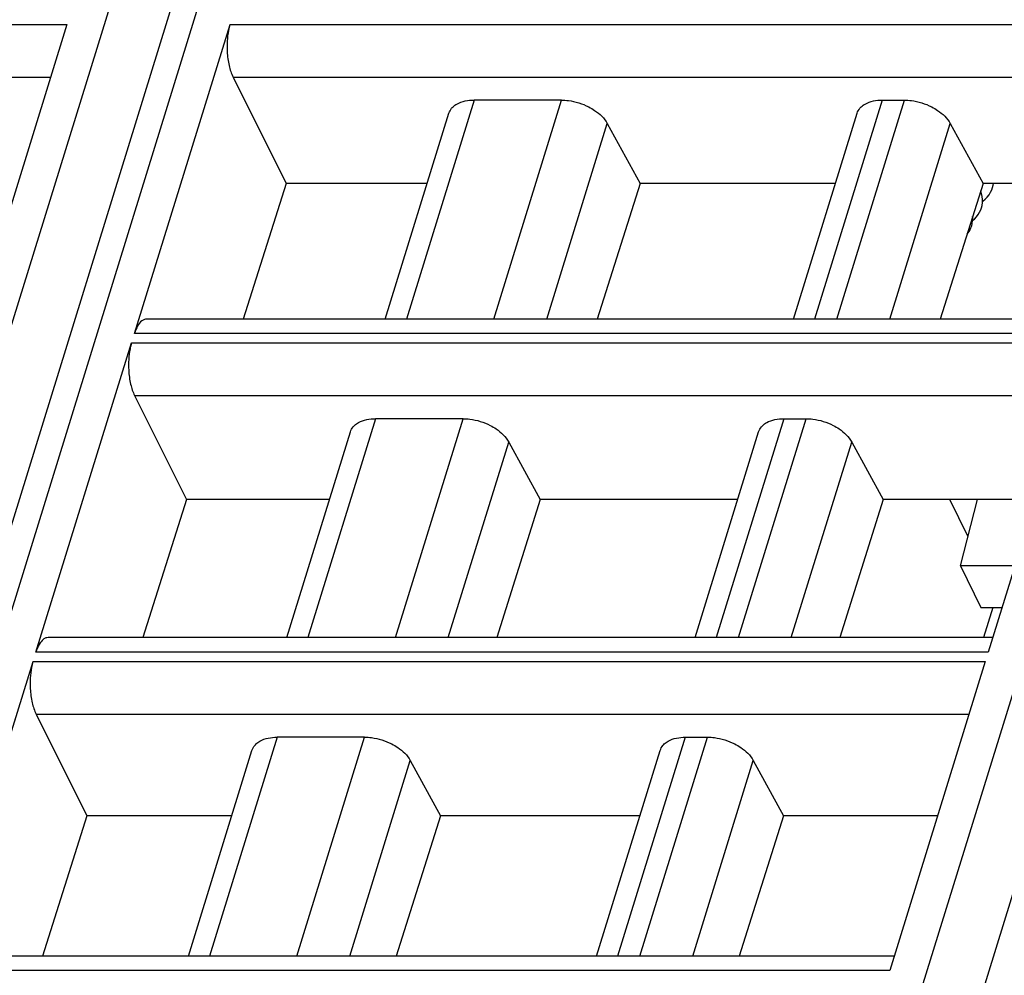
# Model space of a CAD drawing. Header units: millimetres. Extents: x 0 to 841, y 0 to 594.
# Tile 38 of 237: x 227 to 248, y 127 to 147. Entities that reach past the tile are written whole.
import ezdxf

# ---------------------------------------------------------------- set-up
doc = ezdxf.new("R2010")
doc.units = ezdxf.units.MM
doc.header["$LTSCALE"] = 46.255
doc.layers.get('0').update_dxf_attribs({"linetype": 'CONTINUOUS'})
doc.layers.add('1', color=7, linetype='CONTINUOUS')

msp = doc.modelspace()

# ---------------------------------------------------------------- linework, layer by layer
at = {"color": 7, "linetype": 'CONTINUOUS'}
for p, q in [((238.83875, 99.42039), (257.33781, 159.28337)), ((215.53591, 99.42039), (232.36969, 153.89452)), ((228.05513, 146.64844), (226.05809, 140.18601)), ((229.46572, 140.18601), (231.46276, 146.64844)), ((231.52729, 145.54678), (232.63396, 143.32483)), ((238.39065, 145.06482), (236.56105, 145.06482)), ((245.0901, 145.06482), (245.55651, 145.06482)), ((234.70733, 140.48873), (236.03633, 144.78937)), ((243.23636, 140.48873), (244.56535, 144.78937)), ((239.34485, 144.57677), (240.02996, 143.32483)), ((246.51071, 144.57677), (247.19581, 143.32483)), ((232.63396, 143.32483), (231.7407, 140.48873)), ((235.58375, 143.32483), (232.63396, 143.32483)), ((240.02996, 143.32483), (239.13567, 140.48873)), ((244.11278, 143.32483), (240.02996, 143.32483)), ((247.19581, 143.32483), (246.30152, 140.48873)), ((250.3309, 143.32483), (247.19581, 143.32483)), ((249.45447, 140.48873), (229.71949, 140.48873)), ((227.40815, 133.52773), (229.40519, 139.99016)), ((249.30041, 139.99016), (247.30337, 133.52773)), ((229.46972, 138.8885), (230.55218, 136.71518)), ((236.33308, 138.40655), (234.50348, 138.40655)), ((243.03253, 138.40655), (243.49895, 138.40655)), ((232.64977, 133.83045), (233.97877, 138.13109)), ((241.17879, 133.83045), (242.50779, 138.13109)), ((237.28729, 137.91849), (237.94578, 136.71518)), ((244.45314, 137.91849), (245.11164, 136.71518)), ((230.55218, 136.71518), (229.6436, 133.83045)), ((233.54122, 136.71518), (230.55218, 136.71518)), ((237.94578, 136.71518), (237.03616, 133.83045)), ((242.07024, 136.71518), (237.94578, 136.71518)), ((245.11164, 136.71518), (244.20201, 133.83045)), ((248.28836, 136.71518), (245.11164, 136.71518)), ((246.88134, 135.94844), (246.50508, 136.71518)), ((246.72207, 135.33042), (247.07894, 136.71518)), ((247.86044, 135.33042), (246.72207, 135.33042)), ((246.72237, 135.33043), (247.14902, 134.46102)), ((247.14872, 134.46101), (247.59177, 134.46101)), ((247.40113, 134.46101), (247.20627, 133.83045)), ((247.39691, 133.83045), (227.66192, 133.83045)), ((225.35059, 126.86946), (227.34763, 133.33188)), ((247.24284, 133.33188), (245.2458, 126.86946)), ((227.41216, 132.23022), (228.4704, 130.10553)), ((234.27552, 131.74827), (232.44592, 131.74827)), ((240.97497, 131.74827), (241.44138, 131.74827)), ((230.5922, 127.17217), (231.9212, 131.47281)), ((239.12123, 127.17217), (240.45023, 131.47281)), ((235.22973, 131.26022), (235.86161, 130.10553)), ((242.39558, 131.26022), (243.02746, 130.10553)), ((228.4704, 130.10553), (227.5465, 127.17217)), ((231.49868, 130.10553), (228.4704, 130.10553)), ((235.86161, 130.10553), (234.93665, 127.17217)), ((240.0277, 130.10553), (235.86161, 130.10553)), ((243.02746, 130.10553), (242.1025, 127.17217)), ((246.24582, 130.10553), (243.02746, 130.10553)), ((245.33935, 127.17217), (225.60436, 127.17217))]:
    msp.add_line(p, q, dxfattribs=at)
at = {"color": 9, "linetype": 'CONTINUOUS'}
for p, q in [((214.34416, 99.74675), (231.38895, 154.90369)), ((232.60291, 152.87096), (216.18629, 99.74675)), ((237.64701, 99.74675), (254.0191, 152.72688)), ((208.15992, 146.64844), (228.05513, 146.64844)), ((231.46276, 146.64844), (251.35797, 146.64844)), ((208.22444, 145.54678), (227.71469, 145.54678)), ((231.52729, 145.54678), (251.01753, 145.54678)), ((236.56107, 145.06482), (235.14695, 140.48873)), ((236.97653, 140.48873), (238.39065, 145.06482)), ((245.0901, 145.06482), (243.67598, 140.48873)), ((244.14239, 140.48873), (245.55651, 145.06482)), ((238.08155, 140.48873), (239.34485, 144.57677)), ((245.24741, 140.48873), (246.51071, 144.57677)), ((249.36093, 140.18601), (229.46572, 140.18601)), ((229.40519, 139.99016), (249.30041, 139.99016)), ((229.46972, 138.8885), (248.95997, 138.8885)), ((234.50351, 138.40655), (233.08939, 133.83045)), ((234.91897, 133.83045), (236.33309, 138.40655)), ((243.03253, 138.40655), (241.61841, 133.83045)), ((242.08482, 133.83045), (243.49895, 138.40655)), ((236.02399, 133.83045), (237.28729, 137.91849)), ((243.18984, 133.83045), (244.45314, 137.91849)), ((247.30337, 133.52773), (227.40815, 133.52773)), ((227.34763, 133.33188), (247.24284, 133.33188)), ((227.41216, 132.23022), (246.9024, 132.23022)), ((232.44594, 131.74827), (231.03182, 127.17217)), ((232.86141, 127.17217), (234.27553, 131.74827)), ((240.97497, 131.74827), (239.56085, 127.17217)), ((240.02726, 127.17217), (241.44138, 131.74827)), ((233.96642, 127.17217), (235.22973, 131.26022)), ((241.13228, 127.17217), (242.39558, 131.26022)), ((245.2458, 126.86946), (225.35059, 126.86946))]:
    msp.add_line(p, q, dxfattribs=at)
at = {"color": 7, "linetype": 'CONTINUOUS'}
for points in [[(247.18416, 142.94744), (247.18869, 142.95055), (247.23926, 142.99301), (247.28376, 143.03883), (247.3221, 143.08772), (247.35414, 143.13925), (247.37942, 143.19211), (247.39546, 143.23675)], [(247.39539, 143.23651), (247.4081, 143.28616), (247.41387, 143.32483)], [(247.18388, 142.92449), (247.18466, 142.9872), (247.17799, 143.05129), (247.16375, 143.11616), (247.14637, 143.16802)], [(246.97831, 142.54887), (247.01449, 142.57933), (247.05752, 142.62394), (247.09443, 142.67151), (247.12508, 142.72158), (247.1489, 142.77241), (247.16275, 142.81143)], [(247.16262, 142.81103), (247.17621, 142.86559), (247.18388, 142.92449)], [(246.97817, 142.5422), (246.97945, 142.60183), (246.97678, 142.63021)], [(246.86106, 142.26322), (246.88443, 142.29164), (246.91669, 142.34162), (246.94179, 142.39267), (246.95818, 142.43767)], [(246.95804, 142.43721), (246.97045, 142.48637), (246.97817, 142.5422)]]:
    msp.add_lwpolyline(points, dxfattribs=at)
for points, knots in [([(231.46276, 146.64844), (231.44978, 146.60645), (231.4045, 146.41953), (231.39508, 146.22488), (231.40374, 146.07703)], [0, 0, 0, 0, 0.22881463, 1, 1, 1, 1]), ([(231.40374, 146.07703), (231.40948, 145.97907), (231.43374, 145.79769), (231.48975, 145.62215), (231.52729, 145.54678)], [0, 0, 0, 0, 0.53816872, 1, 1, 1, 1]), ([(236.12182, 144.92388), (236.14649, 144.94721), (236.27509, 145.03837), (236.43907, 145.06482), (236.56105, 145.06482)], [0, 0, 0, 0, 0.21777869, 1, 1, 1, 1]), ([(238.39065, 145.06482), (238.43794, 145.06482), (238.63313, 145.05145), (238.82464, 144.99131), (238.95648, 144.92387)], [0, 0, 0, 0, 0.24204309, 1, 1, 1, 1]), ([(244.65085, 144.92388), (244.67552, 144.94721), (244.80411, 145.03837), (244.96809, 145.06482), (245.09007, 145.06482)], [0, 0, 0, 0, 0.21777869, 1, 1, 1, 1]), ([(245.5565, 145.06482), (245.60379, 145.06482), (245.79899, 145.05145), (245.9905, 144.99131), (246.12233, 144.92387)], [0, 0, 0, 0, 0.24204309, 1, 1, 1, 1]), ([(236.03632, 144.78937), (236.04802, 144.8272), (236.07503, 144.87548), (236.11176, 144.91435), (236.12182, 144.92388)], [0, 0, 0, 0, 0.7407559, 1, 1, 1, 1]), ([(238.95648, 144.92387), (238.99943, 144.90191), (239.14984, 144.81371), (239.28405, 144.68788), (239.34486, 144.57675)], [0, 0, 0, 0, 0.27579327, 1, 1, 1, 1]), ([(244.56535, 144.78937), (244.57704, 144.8272), (244.60406, 144.87548), (244.64078, 144.91435), (244.65085, 144.92388)], [0, 0, 0, 0, 0.7407559, 1, 1, 1, 1]), ([(246.12233, 144.92387), (246.16528, 144.90191), (246.31569, 144.81371), (246.44991, 144.68788), (246.51072, 144.57675)], [0, 0, 0, 0, 0.27579327, 1, 1, 1, 1]), ([(229.62004, 140.45131), (229.58454, 140.42375), (229.52098, 140.3384), (229.48297, 140.24183), (229.46572, 140.18601)], [0, 0, 0, 0, 0.43482843, 1, 1, 1, 1]), ([(229.40519, 139.99016), (229.39222, 139.94818), (229.34693, 139.76125), (229.33752, 139.5666), (229.34618, 139.41875)], [0, 0, 0, 0, 0.22881463, 1, 1, 1, 1]), ([(229.34618, 139.41875), (229.35191, 139.3208), (229.37618, 139.13941), (229.43218, 138.96387), (229.46972, 138.8885)], [0, 0, 0, 0, 0.53816872, 1, 1, 1, 1]), ([(233.97876, 138.13109), (233.99045, 138.16892), (234.01747, 138.2172), (234.05419, 138.25607), (234.06426, 138.2656)], [0, 0, 0, 0, 0.7407559, 1, 1, 1, 1]), ([(234.06426, 138.2656), (234.08893, 138.28894), (234.21752, 138.38009), (234.38151, 138.40655), (234.50348, 138.40655)], [0, 0, 0, 0, 0.21777869, 1, 1, 1, 1]), ([(236.33308, 138.40655), (236.38037, 138.40655), (236.57557, 138.39317), (236.76708, 138.33303), (236.89891, 138.2656)], [0, 0, 0, 0, 0.24204309, 1, 1, 1, 1]), ([(236.89891, 138.2656), (236.94186, 138.24363), (237.09227, 138.15543), (237.22649, 138.0296), (237.2873, 137.91848)], [0, 0, 0, 0, 0.27579327, 1, 1, 1, 1]), ([(242.50778, 138.13109), (242.51948, 138.16892), (242.5465, 138.2172), (242.58322, 138.25607), (242.59328, 138.2656)], [0, 0, 0, 0, 0.7407559, 1, 1, 1, 1]), ([(242.59328, 138.2656), (242.61795, 138.28894), (242.74655, 138.38009), (242.91053, 138.40655), (243.03251, 138.40655)], [0, 0, 0, 0, 0.21777869, 1, 1, 1, 1]), ([(243.49894, 138.40655), (243.54623, 138.40655), (243.74143, 138.39317), (243.93293, 138.33303), (244.06477, 138.2656)], [0, 0, 0, 0, 0.24204309, 1, 1, 1, 1]), ([(244.06477, 138.2656), (244.10772, 138.24363), (244.25813, 138.15543), (244.39234, 138.0296), (244.45315, 137.91848)], [0, 0, 0, 0, 0.27579327, 1, 1, 1, 1]), ([(227.56248, 133.79304), (227.52697, 133.76547), (227.46342, 133.68012), (227.4254, 133.58356), (227.40815, 133.52773)], [0, 0, 0, 0, 0.43482843, 1, 1, 1, 1]), ([(227.34763, 133.33188), (227.33466, 133.2899), (227.28937, 133.10297), (227.27995, 132.90832), (227.28861, 132.76047)], [0, 0, 0, 0, 0.22881463, 1, 1, 1, 1]), ([(227.28861, 132.76047), (227.29435, 132.66252), (227.31861, 132.48113), (227.37462, 132.30559), (227.41216, 132.23022)], [0, 0, 0, 0, 0.53816872, 1, 1, 1, 1]), ([(232.00669, 131.60732), (232.03136, 131.63066), (232.15996, 131.72181), (232.32394, 131.74827), (232.44592, 131.74827)], [0, 0, 0, 0, 0.21777869, 1, 1, 1, 1]), ([(234.27552, 131.74827), (234.32281, 131.74827), (234.51801, 131.73489), (234.70951, 131.67475), (234.84135, 131.60732)], [0, 0, 0, 0, 0.24204309, 1, 1, 1, 1]), ([(240.53572, 131.60732), (240.56039, 131.63066), (240.68899, 131.72181), (240.85297, 131.74827), (240.97495, 131.74827)], [0, 0, 0, 0, 0.21777869, 1, 1, 1, 1]), ([(241.44138, 131.74827), (241.48866, 131.74827), (241.68386, 131.73489), (241.87537, 131.67475), (242.00721, 131.60732)], [0, 0, 0, 0, 0.24204309, 1, 1, 1, 1]), ([(231.9212, 131.47281), (231.93289, 131.51064), (231.95991, 131.55892), (231.99663, 131.59779), (232.00669, 131.60732)], [0, 0, 0, 0, 0.7407559, 1, 1, 1, 1]), ([(234.84135, 131.60732), (234.8843, 131.58535), (235.03471, 131.49715), (235.16893, 131.37132), (235.22974, 131.2602)], [0, 0, 0, 0, 0.27579327, 1, 1, 1, 1]), ([(240.45022, 131.47281), (240.46191, 131.51064), (240.48893, 131.55892), (240.52565, 131.59779), (240.53572, 131.60732)], [0, 0, 0, 0, 0.7407559, 1, 1, 1, 1]), ([(242.00721, 131.60732), (242.05015, 131.58535), (242.20056, 131.49715), (242.33478, 131.37132), (242.39559, 131.2602)], [0, 0, 0, 0, 0.27579327, 1, 1, 1, 1])]:
    msp.add_open_spline(points, degree=3, knots=knots, dxfattribs=at)
for points in [[(229.67453, 140.48129), (229.65486, 140.47474), (229.63642, 140.46402), (229.62004, 140.45131)], [(229.71949, 140.48871), (229.7043, 140.48871), (229.68894, 140.4861), (229.67453, 140.48129)], [(227.61696, 133.82301), (227.5973, 133.81646), (227.57886, 133.80575), (227.56248, 133.79304)], [(227.66192, 133.83043), (227.64673, 133.83043), (227.63137, 133.82782), (227.61696, 133.82301)]]:
    msp.add_open_spline(points, degree=3, dxfattribs=at)
at = {"layer": '1', "color": 1, "linetype": 'CONTINUOUS'}
msp.add_line((246.88134, 135.94844), (246.50508, 136.71518), dxfattribs=at)

doc.saveas('drawing.dxf')
